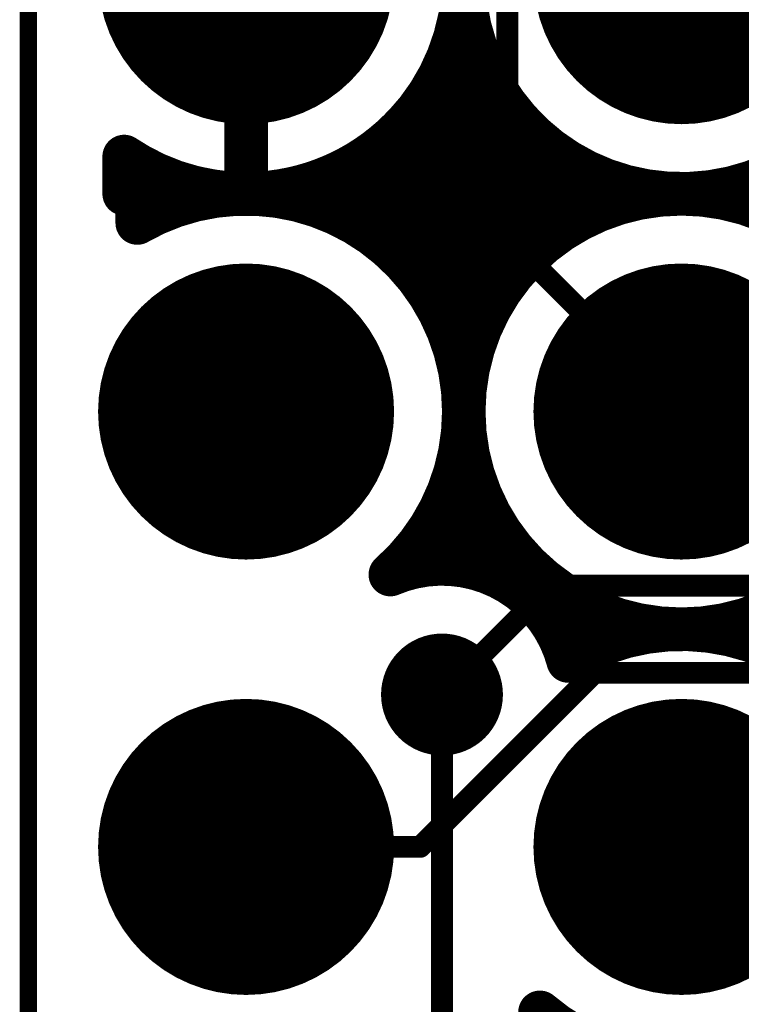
# Model space of a CAD drawing. Extents: x 9.47 to 11.2, y 3.36 to 4.75.
# Tile 2 of 50: x 9.62 to 9.79, y 3.67 to 3.9. Entities that reach past the tile are written whole.
import ezdxf

# ---------------------------------------------------------------- set-up
doc = ezdxf.new("R2010")
doc.units = 0
doc.layers.get('0').update_dxf_attribs({"linetype": 'CONTINUOUS'})
for name, color, linetype in [('BOTTOMLAYER', 5, 'CONTINUOUS'), ('BOTTOMSOLDER', 6, 'CONTINUOUS'), ('KEEPOUTLAYER', 6, 'CONTINUOUS'), ('MECHANICAL1', 6, 'CONTINUOUS'), ('MULTILAYER', 9, 'CONTINUOUS'), ('TOPLAYER', 1, 'CONTINUOUS'), ('TOPSOLDER', 216, 'CONTINUOUS')]:
    doc.layers.add(name, color=color, linetype=linetype)

# ---------------------------------------------------------------- blocks, each defined once
blk = doc.blocks.new('MM_MOTOR_53')
at = {"layer": 'BOTTOMSOLDER', "const_width": 0.034}
for points in [[(0.283, 1.375, 1), (0.317, 1.375, 1)], [(0.383, 1.375, 1), (0.417, 1.375, 1)], [(0.483, 1.375, 1), (0.517, 1.375, 1)], [(0.283, 1.275, 1), (0.317, 1.275, 1)], [(0.383, 1.275, 1), (0.417, 1.275, 1)], [(0.483, 1.275, 1), (0.517, 1.275, 1)]]:
    blk.add_lwpolyline(points, format="xyb", close=True, dxfattribs=at)
at = {"layer": 'MULTILAYER', "const_width": 0.03}
for points in [[(0.285, 1.375, 1), (0.315, 1.375, 1)], [(0.385, 1.375, 1), (0.415, 1.375, 1)], [(0.485, 1.375, 1), (0.515, 1.375, 1)], [(0.285, 1.275, 1), (0.315, 1.275, 1)], [(0.385, 1.275, 1), (0.415, 1.275, 1)], [(0.485, 1.275, 1), (0.515, 1.275, 1)]]:
    blk.add_lwpolyline(points, format="xyb", close=True, dxfattribs=at)
at = {"layer": 'TOPSOLDER', "const_width": 0.034}
for points in [[(0.283, 1.375, 1), (0.317, 1.375, 1)], [(0.383, 1.375, 1), (0.417, 1.375, 1)], [(0.483, 1.375, 1), (0.517, 1.375, 1)], [(0.283, 1.275, 1), (0.317, 1.275, 1)], [(0.383, 1.275, 1), (0.417, 1.275, 1)], [(0.483, 1.275, 1), (0.517, 1.275, 1)]]:
    blk.add_lwpolyline(points, format="xyb", close=True, dxfattribs=at)

msp = doc.modelspace()

# ---------------------------------------------------------------- linework, layer by layer
at = {"layer": 'BOTTOMLAYER', "const_width": 0.01}
for points in [[(9.824314, 3.901745, -1.211256), (9.732292, 3.936)], [(9.725, 3.91, -0.57735), (9.65, 3.866699)], [(9.65, 3.853301, -0.57735), (9.725, 3.81)], [(9.725, 3.81, -0.214837), (9.708131, 3.772552)], [(9.708131, 3.772552, -0.457962), (9.748994, 3.752705)], [(9.748994, 3.752705, -0.585176), (9.825, 3.71)], [(9.825, 3.71, -0.640398), (9.7425, 3.672003)]]:
    msp.add_lwpolyline(points, format="xyb", dxfattribs=at)
at = {"layer": 'BOTTOMLAYER'}
for points, const_width in [([(9.675, 3.865), (9.675, 3.91)], 0.01), ([(9.720826, 3.89), (9.729174, 3.89)], 0.01), ([(9.72, 3.831794), (9.72, 3.888206)], 0.01), ([(9.73, 3.831794), (9.73, 3.888206)], 0.01), ([(9.715, 3.88), (9.735, 3.88)], 0.01), ([(9.71, 3.845707), (9.71, 3.874293)], 0.01), ([(9.74, 3.845707), (9.74, 3.874293)], 0.01), ([(9.705, 3.87), (9.745, 3.87)], 0.01), ([(9.65, 3.853301), (9.65, 3.866699)], 0.01), ([(9.65, 3.853301), (9.65, 3.866699)], 0.01), ([(9.7, 3.853301), (9.7, 3.866699)], 0.01), ([(9.75, 3.853301), (9.75, 3.866699)], 0.01), ([(9.66, 3.857697), (9.66, 3.862303)], 0.01), ([(9.69, 3.857697), (9.69, 3.862303)], 0.01), ([(9.76, 3.857697), (9.76, 3.862303)], 0.01), ([(9.79, 3.857697), (9.79, 3.862303)], 0.01), ([(9.65, 3.86), (9.675, 3.86)], 0.01), ([(9.675, 3.86), (9.775, 3.86)], 0.01), ([(9.775, 3.86), (9.85, 3.86)], 0.01), ([(9.705, 3.85), (9.745, 3.85)], 0.01), ([(9.715, 3.84), (9.735, 3.84)], 0.01), ([(9.720826, 3.83), (9.729174, 3.83)], 0.01), ([(9.720826, 3.79), (9.729174, 3.79)], 0.01), ([(9.72, 3.775), (9.72, 3.788206)], 0.01), ([(9.73, 3.773284), (9.73, 3.788206)], 0.01), ([(9.715, 3.78), (9.735, 3.78)], 0.01), ([(9.74, 3.767361), (9.74, 3.774293)], 0.01), ([(9.736583, 3.77), (9.745, 3.77)], 0.01), ([(9.75, 3.753301), (9.75, 3.766699)], 0.01), ([(9.76, 3.757697), (9.76, 3.762303)], 0.01), ([(9.79, 3.757697), (9.79, 3.762303)], 0.01), ([(9.745981, 3.76), (9.775, 3.76)], 0.01), ([(9.775, 3.76), (9.85, 3.76)], 0.01), ([(9.72, 3.655), (9.72, 3.745)], 0.005), ([(9.7425, 3.655), (9.7425, 3.672003)], 0.01)]:
    msp.add_lwpolyline(points, dxfattribs=dict(at, const_width=const_width))
for points, const_width in [([(9.718326, 3.89, 1), (9.723326, 3.89, 1)], 0.005), ([(9.726674, 3.89, 1), (9.731674, 3.89, 1)], 0.005), ([(9.7175, 3.888206, 1), (9.7225, 3.888206, 1)], 0.005), ([(9.7275, 3.888206, 1), (9.7325, 3.888206, 1)], 0.005), ([(9.7125, 3.88, 1), (9.7175, 3.88, 1)], 0.005), ([(9.7325, 3.88, 1), (9.7375, 3.88, 1)], 0.005), ([(9.7075, 3.874293, 1), (9.7125, 3.874293, 1)], 0.005), ([(9.7375, 3.874293, 1), (9.7425, 3.874293, 1)], 0.005), ([(9.7025, 3.87, 1), (9.7075, 3.87, 1)], 0.005), ([(9.7425, 3.87, 1), (9.7475, 3.87, 1)], 0.005), ([(9.6475, 3.866699, 1), (9.6525, 3.866699, 1)], 0.005), ([(9.6475, 3.866699, 1), (9.6525, 3.866699, 1)], 0.005), ([(9.6475, 3.866699, 1), (9.6525, 3.866699, 1)], 0.005), ([(9.6975, 3.866699, 1), (9.7025, 3.866699, 1)], 0.005), ([(9.7475, 3.866699, 1), (9.7525, 3.866699, 1)], 0.005), ([(9.6725, 3.865, 1), (9.6775, 3.865, 1)], 0.005), ([(9.6575, 3.862303, 1), (9.6625, 3.862303, 1)], 0.005), ([(9.6875, 3.862303, 1), (9.6925, 3.862303, 1)], 0.005), ([(9.7575, 3.862303, 1), (9.7625, 3.862303, 1)], 0.005), ([(9.7875, 3.862303, 1), (9.7925, 3.862303, 1)], 0.005), ([(9.6475, 3.86, 1), (9.6525, 3.86, 1)], 0.005), ([(9.6725, 3.86, 1), (9.6775, 3.86, 1)], 0.005), ([(9.6725, 3.86, 1), (9.6775, 3.86, 1)], 0.005), ([(9.825, 3.81, 1), (9.725, 3.81, 1)], 0.01), ([(9.7725, 3.86, 1), (9.7775, 3.86, 1)], 0.005), ([(9.7725, 3.86, 1), (9.7775, 3.86, 1)], 0.005), ([(9.6575, 3.857697, 1), (9.6625, 3.857697, 1)], 0.005), ([(9.6875, 3.857697, 1), (9.6925, 3.857697, 1)], 0.005), ([(9.7575, 3.857697, 1), (9.7625, 3.857697, 1)], 0.005), ([(9.7875, 3.857697, 1), (9.7925, 3.857697, 1)], 0.005), ([(9.6475, 3.853301, 1), (9.6525, 3.853301, 1)], 0.005), ([(9.6475, 3.853301, 1), (9.6525, 3.853301, 1)], 0.005), ([(9.6475, 3.853301, 1), (9.6525, 3.853301, 1)], 0.005), ([(9.6975, 3.853301, 1), (9.7025, 3.853301, 1)], 0.005), ([(9.7475, 3.853301, 1), (9.7525, 3.853301, 1)], 0.005), ([(9.7025, 3.85, 1), (9.7075, 3.85, 1)], 0.005), ([(9.7425, 3.85, 1), (9.7475, 3.85, 1)], 0.005), ([(9.7075, 3.845707, 1), (9.7125, 3.845707, 1)], 0.005), ([(9.7375, 3.845707, 1), (9.7425, 3.845707, 1)], 0.005), ([(9.7125, 3.84, 1), (9.7175, 3.84, 1)], 0.005), ([(9.7325, 3.84, 1), (9.7375, 3.84, 1)], 0.005), ([(9.7175, 3.831794, 1), (9.7225, 3.831794, 1)], 0.005), ([(9.7275, 3.831794, 1), (9.7325, 3.831794, 1)], 0.005), ([(9.718326, 3.83, 1), (9.723326, 3.83, 1)], 0.005), ([(9.726674, 3.83, 1), (9.731674, 3.83, 1)], 0.005), ([(9.7225, 3.81, 1), (9.7275, 3.81, 1)], 0.005), ([(9.7225, 3.81, 1), (9.7275, 3.81, 1)], 0.005), ([(9.7225, 3.81, 1), (9.7275, 3.81, 1)], 0.005), ([(9.718326, 3.79, 1), (9.723326, 3.79, 1)], 0.005), ([(9.726674, 3.79, 1), (9.731674, 3.79, 1)], 0.005), ([(9.7175, 3.788206, 1), (9.7225, 3.788206, 1)], 0.005), ([(9.7275, 3.788206, 1), (9.7325, 3.788206, 1)], 0.005), ([(9.7125, 3.78, 1), (9.7175, 3.78, 1)], 0.005), ([(9.7325, 3.78, 1), (9.7375, 3.78, 1)], 0.005), ([(9.7175, 3.775, 1), (9.7225, 3.775, 1)], 0.005), ([(9.7375, 3.774293, 1), (9.7425, 3.774293, 1)], 0.005), ([(9.705631, 3.772552, 1), (9.710631, 3.772552, 1)], 0.005), ([(9.705631, 3.772552, 1), (9.710631, 3.772552, 1)], 0.005), ([(9.7275, 3.773284, 1), (9.7325, 3.773284, 1)], 0.005), ([(9.734083, 3.77, 1), (9.739083, 3.77, 1)], 0.005), ([(9.7425, 3.77, 1), (9.7475, 3.77, 1)], 0.005), ([(9.7375, 3.767361, 1), (9.7425, 3.767361, 1)], 0.005), ([(9.7475, 3.766699, 1), (9.7525, 3.766699, 1)], 0.005), ([(9.7575, 3.762303, 1), (9.7625, 3.762303, 1)], 0.005), ([(9.7875, 3.762303, 1), (9.7925, 3.762303, 1)], 0.005), ([(9.743481, 3.76, 1), (9.748481, 3.76, 1)], 0.005), ([(9.7725, 3.76, 1), (9.7775, 3.76, 1)], 0.005), ([(9.7725, 3.76, 1), (9.7775, 3.76, 1)], 0.005), ([(9.7575, 3.757697, 1), (9.7625, 3.757697, 1)], 0.005), ([(9.7875, 3.757697, 1), (9.7925, 3.757697, 1)], 0.005), ([(9.746494, 3.752705, 1), (9.751494, 3.752705, 1)], 0.005), ([(9.746494, 3.752705, 1), (9.751494, 3.752705, 1)], 0.005), ([(9.7475, 3.753301, 1), (9.7525, 3.753301, 1)], 0.005), ([(9.71875, 3.745, 1), (9.72125, 3.745, 1)], 0.0025), ([(9.74, 3.672003, 1), (9.745, 3.672003, 1)], 0.005), ([(9.74, 3.672003, 1), (9.745, 3.672003, 1)], 0.005)]:
    msp.add_lwpolyline(points, format="xyb", close=True, dxfattribs=dict(at, const_width=const_width))
at = {"layer": 'BOTTOMSOLDER', "const_width": 0.014}
msp.add_lwpolyline([(9.713, 3.745, 1), (9.727, 3.745, 1)], format="xyb", close=True, dxfattribs=at)
at = {"layer": 'KEEPOUTLAYER', "const_width": 0.004}
msp.add_lwpolyline([(9.625, 3.36), (9.625, 3.91)], dxfattribs=at)
at = {"layer": 'MECHANICAL1', "const_width": 0.004}
msp.add_lwpolyline([(9.625, 3.36), (9.625, 3.91)], dxfattribs=at)
at = {"layer": 'TOPLAYER'}
for points, const_width in [([(9.735, 3.85), (9.735, 3.945)], 0.005), ([(9.675, 3.865), (9.675, 3.91)], 0.01), ([(9.7125, 3.86), (9.7125, 3.876928)], 0.01), ([(9.71, 3.86), (9.71, 3.874293)], 0.01), ([(9.705, 3.87), (9.7125, 3.87)], 0.01), ([(9.647, 3.86), (9.647, 3.868575)], 0.01), ([(9.65, 3.86), (9.65, 3.866699)], 0.01), ([(9.7, 3.86), (9.7, 3.866699)], 0.01), ([(9.647, 3.86), (9.675, 3.86)], 0.01), ([(9.675, 3.86), (9.7125, 3.86)], 0.01), ([(9.735, 3.85), (9.775, 3.81)], 0.005), ([(9.72, 3.745), (9.745, 3.77)], 0.005), ([(9.745, 3.77), (9.795, 3.77)], 0.005), ([(9.715, 3.71), (9.755, 3.75)], 0.005), ([(9.755, 3.75), (9.8, 3.75)], 0.005), ([(9.675, 3.71), (9.715, 3.71)], 0.005), ([(9.775, 3.71), (9.8, 3.71)], 0.005)]:
    msp.add_lwpolyline(points, dxfattribs=dict(at, const_width=const_width))
at = {"layer": 'TOPLAYER', "const_width": 0.01}
for points in [[(9.7125, 3.876928, -0.21525), (9.675, 3.86)], [(9.675, 3.86, -0.1497), (9.647, 3.868575)]]:
    msp.add_lwpolyline(points, format="xyb", dxfattribs=at)
at = {"layer": 'TOPLAYER'}
for points, const_width in [([(9.71, 3.876928, 1), (9.715, 3.876928, 1)], 0.005), ([(9.71, 3.876928, 1), (9.715, 3.876928, 1)], 0.005), ([(9.7075, 3.874293, 1), (9.7125, 3.874293, 1)], 0.005), ([(9.7025, 3.87, 1), (9.7075, 3.87, 1)], 0.005), ([(9.71, 3.87, 1), (9.715, 3.87, 1)], 0.005), ([(9.6445, 3.868575, 1), (9.6495, 3.868575, 1)], 0.005), ([(9.6445, 3.868575, 1), (9.6495, 3.868575, 1)], 0.005), ([(9.6475, 3.866699, 1), (9.6525, 3.866699, 1)], 0.005), ([(9.6975, 3.866699, 1), (9.7025, 3.866699, 1)], 0.005), ([(9.6725, 3.865, 1), (9.6775, 3.865, 1)], 0.005), ([(9.6445, 3.86, 1), (9.6495, 3.86, 1)], 0.005), ([(9.6445, 3.86, 1), (9.6495, 3.86, 1)], 0.005), ([(9.6475, 3.86, 1), (9.6525, 3.86, 1)], 0.005), ([(9.6725, 3.86, 1), (9.6775, 3.86, 1)], 0.005), ([(9.6725, 3.86, 1), (9.6775, 3.86, 1)], 0.005), ([(9.6725, 3.86, 1), (9.6775, 3.86, 1)], 0.005), ([(9.6725, 3.86, 1), (9.6775, 3.86, 1)], 0.005), ([(9.6975, 3.86, 1), (9.7025, 3.86, 1)], 0.005), ([(9.7075, 3.86, 1), (9.7125, 3.86, 1)], 0.005), ([(9.71, 3.86, 1), (9.715, 3.86, 1)], 0.005), ([(9.71, 3.86, 1), (9.715, 3.86, 1)], 0.005), ([(9.73375, 3.85, 1), (9.73625, 3.85, 1)], 0.0025), ([(9.73375, 3.85, 1), (9.73625, 3.85, 1)], 0.0025), ([(9.77375, 3.81, 1), (9.77625, 3.81, 1)], 0.0025), ([(9.74375, 3.77, 1), (9.74625, 3.77, 1)], 0.0025), ([(9.74375, 3.77, 1), (9.74625, 3.77, 1)], 0.0025), ([(9.75375, 3.75, 1), (9.75625, 3.75, 1)], 0.0025), ([(9.75375, 3.75, 1), (9.75625, 3.75, 1)], 0.0025), ([(9.71875, 3.745, 1), (9.72125, 3.745, 1)], 0.0025), ([(9.67375, 3.71, 1), (9.67625, 3.71, 1)], 0.0025), ([(9.71375, 3.71, 1), (9.71625, 3.71, 1)], 0.0025), ([(9.71375, 3.71, 1), (9.71625, 3.71, 1)], 0.0025), ([(9.77375, 3.71, 1), (9.77625, 3.71, 1)], 0.0025)]:
    msp.add_lwpolyline(points, format="xyb", close=True, dxfattribs=dict(at, const_width=const_width))
at = {"layer": 'TOPSOLDER', "const_width": 0.014}
msp.add_lwpolyline([(9.713, 3.745, 1), (9.727, 3.745, 1)], format="xyb", close=True, dxfattribs=at)

# ---------------------------------------------------------------- block references
at = {"rotation": 90}
msp.add_blockref('MM_MOTOR_53', (11.05, 3.41), dxfattribs=at)

doc.saveas('drawing.dxf')
